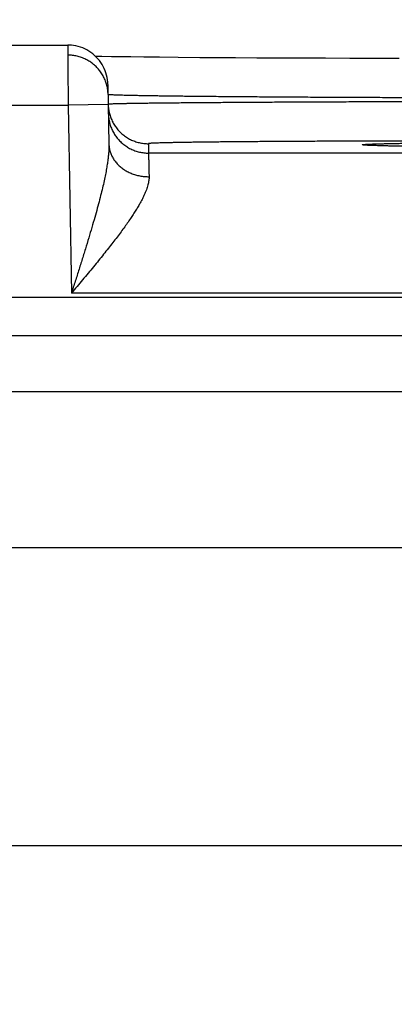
# Model space of a CAD drawing. Header units: inches. Extents: x 0 to 34, y 0 to 22.
# Tile 106 of 112: x 24.996 to 25.183, y 16.946 to 17.438. Entities that reach past the tile are written whole.
import ezdxf

# ---------------------------------------------------------------- set-up
doc = ezdxf.new("R2010")
doc.units = ezdxf.units.IN
doc.header["$LTSCALE"] = 1.87
doc.header["$MEASUREMENT"] = 0
doc.layers.get('0').update_dxf_attribs({"linetype": 'CONTINUOUS'})
doc.layers.add('DIMENSIONS', color=7, linetype='CONTINUOUS')
doc.styles.get("Standard").update_dxf_attribs({"font": 'txt', "width": 0.8})
doc.dimstyles.new('DIMSTYLE_1', dxfattribs={"dimtxt": 0.125, "dimasz": 0.18, "dimexe": 0.18, "dimexo": 0.0625, "dimgap": 0.09, "dimtad": 0, "dimtih": 1, "dimtoh": 1, "dimdec": 3, "dimzin": 4, "dimdsep": 46, "dimtxsty": 'STANDARD', "dimblk": '_FILLED', "dimblk1": '_FILLED', "dimblk2": '_FILLED', "dimcen": 0.09, "dimadec": 0, "dimazin": 0, "dimtp": 0.01, "dimtm": 0.01, "dimtfac": 1, "dimtdec": 3, "dimtofl": 0, "dimtmove": 0, "dimatfit": 3, "dimldrblk": '_FILLED', "dimfxl": 1, "dimtolj": 1, "dimtzin": 4, "dimarcsym": 0})

# ---------------------------------------------------------------- blocks, each defined once
blk = doc.blocks.new('_FILLED')
at = {"color": 0, "linetype": 'BYBLOCK'}
blk.add_solid([(0, 0), (-1, 0.1736), (-1, -0.1736)], dxfattribs=at)
blk = doc.blocks.new('*D7')
at = {"layer": 'DIMENSIONS', "color": 2, "linetype": 'CONTINUOUS'}
for p, q in [((18.86444, 15.90956), (18.86444, 19.04989)), ((25.36445, 15.91792), (25.36445, 19.04989)), ((18.86444, 18.92489), (21.29109, 18.92489)), ((25.36445, 18.92489), (22.74109, 18.92489))]:
    blk.add_line(p, q, dxfattribs=at)
at = {"layer": 'DIMENSIONS', "color": 2, "linetype": 'CONTINUOUS', "xscale": 0.18, "yscale": 0.18, "zscale": 0.18, "rotation": 180}
blk.add_blockref('_FILLED', (18.86444, 18.92489), dxfattribs=at)
at = {"layer": 'DIMENSIONS', "color": 2, "linetype": 'CONTINUOUS', "xscale": 0.18, "yscale": 0.18, "zscale": 0.18}
blk.add_blockref('_FILLED', (25.36445, 18.92489), dxfattribs=at)
at = {"layer": 'DIMENSIONS', "color": 2, "linetype": 'CONTINUOUS', "width": 0.8}
for s, p in [('[', (21.97859, 18.86239)), (']', (22.57859, 18.86239)), ('6.500', (21.35359, 18.86239)), ('165.1', (22.07859, 18.86239))]:
    blk.add_text(s, height=0.125, dxfattribs=at).set_placement(p)

msp = doc.modelspace()

# ---------------------------------------------------------------- linework, layer by layer
at = {"color": 7, "linetype": 'CONTINUOUS'}
for p, q in [((24.77093, 17.42489), (25.01996, 17.42489)), ((25.0369, 17.41919), (25.03386, 17.41925)), ((25.04171, 17.4191), (25.0369, 17.41919)), ((25.04609, 17.41903), (25.04171, 17.4191)), ((25.05135, 17.41896), (25.04609, 17.41903)), ((25.05782, 17.41887), (25.05135, 17.41896)), ((25.06568, 17.41879), (25.05782, 17.41887)), ((25.07496, 17.4187), (25.06568, 17.41879)), ((25.08574, 17.41861), (25.07496, 17.4187)), ((25.09408, 17.41855), (25.08574, 17.41861)), ((25.10362, 17.41849), (25.09408, 17.41855)), ((25.11424, 17.41843), (25.10362, 17.41849)), ((25.1253, 17.41838), (25.11424, 17.41843)), ((25.13673, 17.41834), (25.1253, 17.41838)), ((25.1485, 17.4183), (25.13673, 17.41834)), ((25.16052, 17.41827), (25.1485, 17.4183)), ((25.17276, 17.41824), (25.16052, 17.41827)), ((25.18517, 17.41822), (25.17276, 17.41824)), ((25.03996, 17.40524), (25.04048, 17.37548)), ((24.77076, 17.39489), (25.02013, 17.39489)), ((25.04013, 17.39524), (25.02013, 17.39489)), ((25.02013, 17.39489), (25.02177, 17.30099)), ((25.06013, 17.37567), (25.06021, 17.37099)), ((25.169, 17.37491), (25.16897, 17.37491)), ((25.16931, 17.37489), (25.16915, 17.3749)), ((25.16952, 17.37487), (25.16931, 17.37489)), ((25.1698, 17.37485), (25.16952, 17.37487)), ((25.17014, 17.37484), (25.1698, 17.37485)), ((25.17079, 17.3748), (25.17014, 17.37484)), ((25.1716, 17.37477), (25.17079, 17.3748)), ((25.17258, 17.37473), (25.1716, 17.37477)), ((25.17376, 17.37469), (25.17258, 17.37473)), ((25.1757, 17.37463), (25.17376, 17.37469)), ((25.17816, 17.37457), (25.1757, 17.37463)), ((25.18121, 17.3745), (25.17816, 17.37457)), ((25.18492, 17.37442), (25.18121, 17.3745)), ((25.66068, 17.37099), (25.06021, 17.37099)), ((25.69912, 17.30099), (25.02177, 17.30099)), ((25.80914, 17.29884), (18.41877, 17.29884)), ((25.80914, 17.27982), (18.41877, 17.27982)), ((24.84758, 17.25201), (25.44531, 17.25201)), ((24.76959, 17.17402), (25.5233, 17.17402)), ((25.65173, 17.02486), (18.56512, 17.02866))]:
    msp.add_line(p, q, dxfattribs=at)
for points in [[(25.03996, 17.40524), (25.0399, 17.40641), (25.03978, 17.40757), (25.03959, 17.40873), (25.03933, 17.40987), (25.039, 17.41099), (25.03861, 17.4121), (25.03816, 17.41318), (25.03764, 17.41423), (25.03707, 17.41525), (25.03643, 17.41623), (25.03574, 17.41718), (25.03499, 17.41808), (25.03419, 17.41894), (25.03335, 17.41974), (25.03245, 17.4205), (25.03152, 17.42121), (25.03054, 17.42186), (25.02953, 17.42245), (25.02849, 17.42298), (25.02741, 17.42344), (25.02632, 17.42385), (25.02519, 17.42419), (25.02406, 17.42446), (25.0229, 17.42467), (25.02174, 17.42481), (25.02057, 17.42488), (25.01996, 17.42489)], [(25.16915, 17.3749), (25.16904, 17.37491), (25.169, 17.37491)]]:
    msp.add_lwpolyline(points, dxfattribs=at)
for points, knots in [([(25.01996, 17.42489), (25.01996, 17.42488), (25.01996, 17.42479), (25.01996, 17.42474), (25.01996, 17.42451), (25.01996, 17.42425), (25.01996, 17.42389), (25.01997, 17.42346), (25.01997, 17.42294), (25.01997, 17.42234), (25.01998, 17.42167), (25.01998, 17.42093), (25.01999, 17.42011), (25.01999, 17.41923), (25.02, 17.41827), (25.02, 17.41725), (25.02001, 17.41617), (25.02002, 17.41503), (25.02002, 17.41384), (25.02003, 17.41259), (25.02004, 17.41129), (25.02005, 17.40994), (25.02005, 17.40856), (25.02006, 17.40714), (25.02007, 17.40568), (25.02008, 17.40419), (25.02009, 17.40268), (25.0201, 17.40115), (25.02011, 17.3996), (25.02012, 17.39804), (25.02012, 17.39646), (25.02013, 17.39541), (25.02013, 17.39489)], [0, 0, 0, 0, 0.000641, 0.004341, 0.010803, 0.020009, 0.031929, 0.046531, 0.063777, 0.08362, 0.105992, 0.130826, 0.158056, 0.187616, 0.219444, 0.253465, 0.289567, 0.327633, 0.367566, 0.409267, 0.45261, 0.497455, 0.543681, 0.591179, 0.639812, 0.689418, 0.739852, 0.790996, 0.842726, 0.894901, 0.947374, 1, 1, 1, 1]), ([(25.04004, 17.40031), (25.04003, 17.40066), (25.04, 17.4014), (25.03988, 17.40251), (25.0397, 17.40365), (25.03945, 17.40477), (25.03913, 17.40588), (25.03876, 17.40696), (25.03832, 17.40803), (25.03782, 17.40906), (25.03726, 17.41007), (25.03664, 17.41104), (25.03597, 17.41198), (25.03525, 17.41288), (25.03448, 17.41373), (25.03366, 17.41454), (25.03279, 17.41529), (25.03188, 17.416), (25.03093, 17.41665), (25.02995, 17.41725), (25.02894, 17.41779), (25.02789, 17.41827), (25.02682, 17.4187), (25.02572, 17.41905), (25.02461, 17.41935), (25.02348, 17.41958), (25.02234, 17.41974), (25.0212, 17.41984), (25.02043, 17.41986), (25.02005, 17.41986)], [0, 0, 0, 0, 0.034076, 0.071226, 0.108376, 0.145526, 0.182676, 0.219826, 0.256976, 0.294126, 0.331277, 0.368427, 0.405578, 0.442728, 0.479879, 0.51703, 0.554181, 0.591332, 0.628483, 0.665634, 0.702786, 0.739937, 0.777089, 0.814241, 0.851392, 0.888544, 0.925696, 0.962848, 1, 1, 1, 1]), ([(25.21005, 17.39856), (25.20811, 17.39856), (25.20424, 17.39857), (25.19844, 17.39858), (25.19266, 17.3986), (25.1869, 17.39862), (25.18116, 17.39863), (25.17546, 17.39865), (25.1698, 17.39868), (25.16418, 17.3987), (25.15862, 17.39872), (25.15312, 17.39875), (25.14769, 17.39878), (25.14233, 17.3988), (25.13705, 17.39883), (25.13185, 17.39886), (25.12675, 17.3989), (25.12174, 17.39893), (25.11683, 17.39896), (25.11204, 17.399), (25.10736, 17.39903), (25.1028, 17.39907), (25.09836, 17.39911), (25.09406, 17.39915), (25.08989, 17.39919), (25.08586, 17.39923), (25.08197, 17.39927), (25.07824, 17.39931), (25.07465, 17.39935), (25.07123, 17.39939), (25.06796, 17.39944), (25.06486, 17.39948), (25.06193, 17.39953), (25.05918, 17.39957), (25.05659, 17.39962), (25.05419, 17.39966), (25.05197, 17.39971), (25.04993, 17.39975), (25.04808, 17.3998), (25.04642, 17.39985), (25.04495, 17.39989), (25.04367, 17.39994), (25.04259, 17.39998), (25.04169, 17.40003), (25.04101, 17.40007), (25.04048, 17.40011), (25.04027, 17.40016), (25.04014, 17.40017)], [0, 0, 0, 0, 0.034176, 0.068309, 0.102358, 0.136287, 0.170057, 0.203629, 0.236961, 0.270017, 0.302758, 0.335147, 0.36714, 0.398699, 0.429788, 0.460377, 0.49043, 0.51991, 0.548779, 0.577008, 0.604564, 0.631417, 0.657533, 0.682881, 0.707432, 0.731159, 0.754036, 0.776038, 0.797138, 0.817309, 0.836528, 0.854773, 0.872024, 0.888261, 0.903462, 0.91761, 0.93069, 0.942688, 0.953588, 0.963377, 0.972042, 0.979574, 0.985964, 0.991207, 0.995295, 0.998225, 1, 1, 1, 1]), ([(25.04013, 17.39524), (25.04014, 17.39488), (25.04017, 17.39414), (25.04029, 17.39303), (25.04048, 17.39189), (25.04073, 17.39077), (25.04104, 17.38966), (25.04142, 17.38857), (25.04186, 17.38751), (25.04236, 17.38647), (25.04291, 17.38546), (25.04353, 17.38449), (25.0442, 17.38356), (25.04492, 17.38266), (25.0457, 17.38181), (25.04652, 17.381), (25.04738, 17.38024), (25.04829, 17.37953), (25.04924, 17.37888), (25.05022, 17.37828), (25.05124, 17.37774), (25.05228, 17.37726), (25.05335, 17.37684), (25.05445, 17.37648), (25.05556, 17.37619), (25.05669, 17.37596), (25.05783, 17.37579), (25.05898, 17.37569), (25.05974, 17.37567), (25.06013, 17.37567)], [0, 0, 0, 0, 0.034394, 0.071532, 0.10867, 0.145808, 0.182946, 0.220084, 0.257223, 0.294361, 0.331499, 0.368637, 0.405776, 0.442914, 0.480053, 0.517192, 0.55433, 0.591469, 0.628608, 0.665747, 0.702886, 0.740025, 0.777164, 0.814303, 0.851443, 0.888582, 0.925721, 0.962861, 1, 1, 1, 1]), ([(25.21008, 17.39663), (25.20814, 17.39663), (25.20428, 17.39662), (25.19848, 17.3966), (25.1927, 17.39659), (25.18694, 17.39657), (25.1812, 17.39656), (25.1755, 17.39654), (25.16984, 17.39652), (25.16423, 17.3965), (25.15867, 17.39648), (25.15317, 17.39646), (25.14774, 17.39644), (25.14238, 17.39641), (25.1371, 17.39639), (25.13191, 17.39636), (25.1268, 17.39634), (25.1218, 17.39631), (25.11689, 17.39628), (25.1121, 17.39625), (25.10742, 17.39622), (25.10286, 17.39619), (25.09843, 17.39616), (25.09412, 17.39613), (25.08995, 17.3961), (25.08592, 17.39607), (25.08204, 17.39604), (25.0783, 17.39601), (25.07472, 17.39597), (25.07129, 17.39594), (25.06803, 17.39591), (25.06493, 17.39587), (25.062, 17.39584), (25.05925, 17.3958), (25.05667, 17.39577), (25.05426, 17.39573), (25.05204, 17.3957), (25.05001, 17.39566), (25.04816, 17.39563), (25.0465, 17.39559), (25.04503, 17.39556), (25.04375, 17.39553), (25.04267, 17.39549), (25.04177, 17.39546), (25.0411, 17.39542), (25.04056, 17.39541), (25.04036, 17.39535), (25.04023, 17.39535)], [0, 0, 0, 0, 0.034185, 0.068322, 0.102374, 0.136301, 0.170067, 0.203635, 0.236968, 0.270025, 0.302769, 0.335161, 0.367158, 0.398722, 0.429814, 0.460405, 0.49046, 0.519943, 0.548817, 0.577049, 0.60461, 0.631467, 0.657587, 0.682938, 0.707492, 0.731222, 0.754102, 0.776107, 0.797209, 0.817383, 0.836603, 0.85485, 0.872102, 0.888338, 0.903537, 0.917684, 0.930763, 0.94276, 0.953657, 0.963441, 0.972101, 0.979627, 0.98601, 0.991243, 0.995322, 0.998241, 1, 1, 1, 1]), ([(25.04021, 17.39064), (25.04022, 17.39026), (25.04025, 17.38949), (25.04037, 17.38835), (25.04056, 17.38721), (25.04081, 17.38609), (25.04112, 17.38498), (25.0415, 17.38389), (25.04194, 17.38283), (25.04244, 17.38179), (25.043, 17.38078), (25.04361, 17.37981), (25.04428, 17.37888), (25.045, 17.37798), (25.04578, 17.37713), (25.0466, 17.37632), (25.04746, 17.37556), (25.04837, 17.37486), (25.04932, 17.3742), (25.0503, 17.3736), (25.05132, 17.37306), (25.05236, 17.37258), (25.05344, 17.37216), (25.05453, 17.3718), (25.05564, 17.37151), (25.05677, 17.37128), (25.05791, 17.37111), (25.05906, 17.37101), (25.05982, 17.37099), (25.06021, 17.37099)], [0, 0, 0, 0, 0.037036, 0.074073, 0.111109, 0.148146, 0.185182, 0.222218, 0.259255, 0.296292, 0.333328, 0.370365, 0.407402, 0.444439, 0.481476, 0.518513, 0.55555, 0.592587, 0.629624, 0.666662, 0.703699, 0.740736, 0.777774, 0.814812, 0.851849, 0.888887, 0.925925, 0.962962, 1, 1, 1, 1]), ([(25.04048, 17.37548), (25.04049, 17.37492), (25.04048, 17.37376), (25.04039, 17.37191), (25.04023, 17.36988), (25.03997, 17.36764), (25.03962, 17.36516), (25.03916, 17.36243), (25.03858, 17.35944), (25.03788, 17.35615), (25.03705, 17.35257), (25.03608, 17.34867), (25.03497, 17.34445), (25.03371, 17.33991), (25.03232, 17.33505), (25.0308, 17.3299), (25.02915, 17.32447), (25.0274, 17.31882), (25.02557, 17.31298), (25.02369, 17.30702), (25.02241, 17.30301), (25.02177, 17.30099)], [0, 0, 0, 0, 0.021607, 0.04545, 0.071829, 0.101043, 0.133409, 0.169229, 0.208763, 0.252275, 0.299988, 0.352112, 0.408756, 0.469966, 0.53563, 0.605543, 0.679319, 0.756437, 0.836125, 0.91757, 1, 1, 1, 1]), ([(25.04048, 17.37548), (25.04048, 17.37516), (25.04051, 17.37452), (25.04063, 17.37357), (25.04081, 17.37262), (25.04106, 17.37168), (25.04137, 17.37076), (25.04175, 17.36986), (25.04219, 17.36897), (25.04269, 17.36811), (25.04324, 17.36727), (25.04386, 17.36646), (25.04453, 17.36569), (25.04525, 17.36494), (25.04603, 17.36424), (25.04685, 17.36357), (25.04771, 17.36294), (25.04862, 17.36236), (25.04957, 17.36182), (25.05056, 17.36132), (25.05157, 17.36088), (25.05262, 17.36048), (25.05369, 17.36014), (25.05479, 17.35984), (25.0559, 17.3596), (25.05703, 17.35942), (25.05817, 17.35929), (25.05932, 17.35921), (25.06009, 17.3592), (25.06047, 17.3592)], [0, 0, 0, 0, 0.033592, 0.067234, 0.100974, 0.134859, 0.168934, 0.203241, 0.237817, 0.272694, 0.307901, 0.343461, 0.379392, 0.415706, 0.452411, 0.489508, 0.526993, 0.564859, 0.603092, 0.641674, 0.680584, 0.719796, 0.759282, 0.79901, 0.838945, 0.87905, 0.919288, 0.959618, 1, 1, 1, 1]), ([(25.21008, 17.37698), (25.20833, 17.37698), (25.20484, 17.37698), (25.19961, 17.37698), (25.1944, 17.37697), (25.1892, 17.37697), (25.18404, 17.37696), (25.1789, 17.37695), (25.17381, 17.37694), (25.16875, 17.37693), (25.16375, 17.37692), (25.1588, 17.3769), (25.15391, 17.37688), (25.1491, 17.37687), (25.14436, 17.37685), (25.1397, 17.37683), (25.13512, 17.3768), (25.13064, 17.37678), (25.12625, 17.37676), (25.12197, 17.37673), (25.11779, 17.3767), (25.11372, 17.37667), (25.10977, 17.37664), (25.10595, 17.37661), (25.10225, 17.37658), (25.09868, 17.37655), (25.09525, 17.37651), (25.09196, 17.37648), (25.08881, 17.37644), (25.08581, 17.3764), (25.08296, 17.37637), (25.08027, 17.37633), (25.07773, 17.37629), (25.07536, 17.37625), (25.07314, 17.3762), (25.0711, 17.37616), (25.06922, 17.37612), (25.06752, 17.37608), (25.06599, 17.37603), (25.06464, 17.37599), (25.06346, 17.37595), (25.06246, 17.3759), (25.06164, 17.37586), (25.06102, 17.37581), (25.06053, 17.37578), (25.06031, 17.37573), (25.06013, 17.3757), (25.06013, 17.37567)], [0, 0, 0, 0, 0.034938, 0.069822, 0.104609, 0.139256, 0.17372, 0.207965, 0.241959, 0.275665, 0.309042, 0.342047, 0.374635, 0.40676, 0.438383, 0.469471, 0.499988, 0.529897, 0.55916, 0.587742, 0.615608, 0.642725, 0.669059, 0.694578, 0.71925, 0.743045, 0.765938, 0.787899, 0.808901, 0.828917, 0.847922, 0.865896, 0.882816, 0.89866, 0.913408, 0.927046, 0.939559, 0.950929, 0.961138, 0.970173, 0.978025, 0.984687, 0.990153, 0.994415, 0.997469, 0.999319, 1, 1, 1, 1]), ([(25.16888, 17.37488), (25.1686, 17.3749), (25.16812, 17.37494), (25.16745, 17.37497), (25.16709, 17.37507), (25.16676, 17.37504), (25.16676, 17.37523), (25.16709, 17.3752), (25.16745, 17.3753), (25.16812, 17.37533), (25.16895, 17.37539), (25.17001, 17.37544), (25.17127, 17.3755), (25.17274, 17.37555), (25.17441, 17.3756), (25.17629, 17.37566), (25.17837, 17.37571), (25.18065, 17.37576), (25.18313, 17.37581), (25.1858, 17.37586), (25.18866, 17.37591), (25.19171, 17.37596), (25.19494, 17.37601), (25.19835, 17.37606), (25.20194, 17.37611), (25.20571, 17.37615), (25.20964, 17.37619), (25.21374, 17.37624), (25.218, 17.37628), (25.22242, 17.37632), (25.22698, 17.37636), (25.2317, 17.3764), (25.23655, 17.37643), (25.24154, 17.37647), (25.24666, 17.3765), (25.2519, 17.37653), (25.25726, 17.37656), (25.26274, 17.37659), (25.26832, 17.37662), (25.274, 17.37665), (25.27977, 17.37667), (25.28563, 17.37669), (25.29157, 17.37671), (25.29759, 17.37673), (25.30368, 17.37675), (25.30983, 17.37676), (25.31604, 17.37678), (25.32229, 17.37679), (25.32859, 17.3768), (25.33492, 17.37681), (25.34129, 17.37682), (25.34767, 17.37682), (25.35405, 17.37682), (25.35832, 17.37682), (25.36045, 17.37682)], [0, 0, 0, 0, 0.004322, 0.007573, 0.009753, 0.010873, 0.011158, 0.012278, 0.01446, 0.017712, 0.022035, 0.027425, 0.03388, 0.041391, 0.049949, 0.059544, 0.070168, 0.081809, 0.094455, 0.108091, 0.122701, 0.13827, 0.154782, 0.17222, 0.190563, 0.20979, 0.229881, 0.250814, 0.272567, 0.295119, 0.318441, 0.342506, 0.367288, 0.392765, 0.418914, 0.445697, 0.473077, 0.501025, 0.529515, 0.558518, 0.588003, 0.617939, 0.648291, 0.679027, 0.710116, 0.741522, 0.773213, 0.805158, 0.837322, 0.869671, 0.902159, 0.93474, 0.967369, 1, 1, 1, 1]), ([(25.36045, 17.37344), (25.35832, 17.37344), (25.35405, 17.37344), (25.34766, 17.37345), (25.34128, 17.37345), (25.33492, 17.37346), (25.32859, 17.37347), (25.32229, 17.37348), (25.31603, 17.37349), (25.30983, 17.3735), (25.30368, 17.37352), (25.29759, 17.37353), (25.29157, 17.37355), (25.28563, 17.37357), (25.27977, 17.3736), (25.27399, 17.37362), (25.26831, 17.37365), (25.26273, 17.37367), (25.25726, 17.3737), (25.2519, 17.37373), (25.24665, 17.37376), (25.24154, 17.3738), (25.23655, 17.37383), (25.23169, 17.37387), (25.22698, 17.37391), (25.22241, 17.37395), (25.218, 17.37399), (25.21374, 17.37403), (25.20964, 17.37407), (25.20571, 17.37412), (25.20194, 17.37416), (25.19835, 17.37421), (25.19494, 17.37425), (25.1917, 17.3743), (25.18866, 17.37435), (25.18579, 17.3744), (25.18313, 17.37445), (25.18065, 17.3745), (25.17837, 17.37455), (25.17629, 17.37461), (25.17441, 17.37466), (25.17274, 17.37471), (25.17127, 17.37477), (25.17004, 17.37482), (25.16929, 17.37486), (25.16897, 17.37488)], [0, 0, 0, 0, 0.033386, 0.066769, 0.100102, 0.133339, 0.166432, 0.199337, 0.232017, 0.264437, 0.296565, 0.328368, 0.359813, 0.390865, 0.421493, 0.45166, 0.481332, 0.510475, 0.539063, 0.567073, 0.594473, 0.62122, 0.647281, 0.672633, 0.697253, 0.721111, 0.744179, 0.766433, 0.787848, 0.808401, 0.828069, 0.846833, 0.864671, 0.881564, 0.897491, 0.912435, 0.926383, 0.939319, 0.951229, 0.962097, 0.971912, 0.980665, 0.988347, 0.99495, 1, 1, 1, 1]), ([(25.06021, 17.37099), (25.06021, 17.37096), (25.06021, 17.37087), (25.06022, 17.37066), (25.06022, 17.37034), (25.06023, 17.36989), (25.06024, 17.36933), (25.06026, 17.36865), (25.06028, 17.36785), (25.0603, 17.36694), (25.06032, 17.36592), (25.06035, 17.36478), (25.06037, 17.36354), (25.06041, 17.36218), (25.06044, 17.36073), (25.06046, 17.35972), (25.06047, 17.3592)], [0, 0, 0, 0, 0.007236, 0.024644, 0.052201, 0.089863, 0.13757, 0.195244, 0.262784, 0.340076, 0.426986, 0.523364, 0.629046, 0.743852, 0.86758, 1, 1, 1, 1]), ([(25.06047, 17.3592), (25.06048, 17.35889), (25.06047, 17.35824), (25.06037, 17.35724), (25.06019, 17.35618), (25.05993, 17.35505), (25.05958, 17.35385), (25.05913, 17.35257), (25.05859, 17.3512), (25.05794, 17.34974), (25.05718, 17.34818), (25.0563, 17.34652), (25.0553, 17.34475), (25.05418, 17.34287), (25.05292, 17.34088), (25.05152, 17.33876), (25.04999, 17.33651), (25.04831, 17.33414), (25.04648, 17.33165), (25.04451, 17.32902), (25.04241, 17.32628), (25.04017, 17.32341), (25.0378, 17.32044), (25.03532, 17.31736), (25.03274, 17.3142), (25.03007, 17.31096), (25.02734, 17.30767), (25.02457, 17.30434), (25.02271, 17.30211), (25.02177, 17.30099)], [0, 0, 0, 0, 0.013236, 0.027352, 0.042505, 0.058846, 0.076525, 0.09569, 0.116482, 0.139034, 0.16349, 0.189989, 0.218657, 0.249614, 0.282978, 0.318846, 0.35729, 0.398371, 0.442119, 0.488511, 0.537504, 0.589001, 0.642842, 0.698842, 0.756713, 0.816111, 0.876686, 0.938097, 1, 1, 1, 1])]:
    msp.add_open_spline(points, degree=3, knots=knots, dxfattribs=at)
for points in [[(25.04014, 17.40017), (25.0401, 17.40017), (25.04004, 17.40018), (25.04004, 17.40021)], [(25.04023, 17.39535), (25.04018, 17.39535), (25.04013, 17.39536), (25.04013, 17.39532)], [(25.04013, 17.39532), (25.04013, 17.39529), (25.04013, 17.39526), (25.04013, 17.39524)], [(25.16897, 17.37488), (25.16894, 17.37488), (25.16891, 17.37488), (25.16888, 17.37488)]]:
    msp.add_open_spline(points, degree=3, dxfattribs=at)

# ---------------------------------------------------------------- dimensions: what is measured, and where the dimension line sits
at = {"layer": 'DIMENSIONS', "color": 2, "linetype": 'CONTINUOUS'}
dim = msp.add_linear_dim(base=(18.86444, 18.92489), p1=(25.36445, 15.91792), p2=(18.86444, 15.90956), angle=180, dimstyle='DIMSTYLE_1', dxfattribs=at)
dim.commit()
dim.dimension.update_dxf_attribs({"geometry": '*D7', "text_midpoint": (22.01609, 18.92489), "dimtype": 160})

doc.saveas('drawing.dxf')
